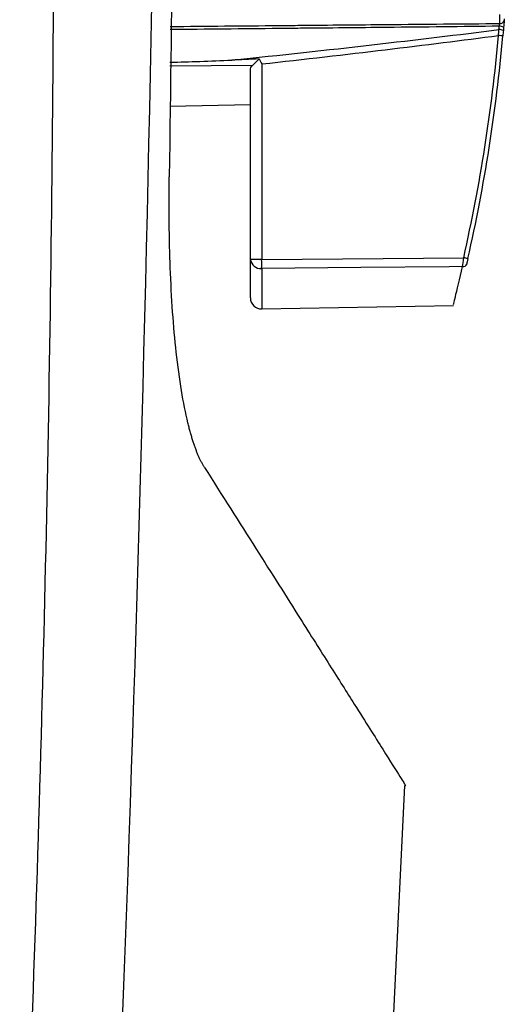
# Model space of a CAD drawing. Header units: millimetres. Extents: x 15231 to 16570, y 10019 to 11489.
# Tile 15 of 206: x 15799 to 15821, y 10614 to 10659. Entities that reach past the tile are written whole.
import ezdxf

# ---------------------------------------------------------------- set-up
doc = ezdxf.new("R2010")
doc.units = ezdxf.units.MM

msp = doc.modelspace()

# ---------------------------------------------------------------- linework, layer by layer
at = {"color": 7, "linetype": 'Continuous', "lineweight": 25}
for p, q in [((15809.428, 10656.978), (15805.68, 10656.946)), ((15809.333, 10648.176), (15809.333, 10656.779)), ((15809.842, 10657.047), (15809.842, 10648.176)), ((15805.67, 10655.137), (15809.333, 10655.201)), ((15809.842, 10648.176), (15819.007, 10648.257)), ((15809.842, 10648.176), (15809.333, 10648.176)), ((15809.333, 10646.43), (15809.333, 10648.176)), ((15809.842, 10647.772), (15809.842, 10645.93)), ((15809.842, 10645.93), (15818.546, 10646.082)), ((15813.972, 10576.139), (15816.343, 10624.303))]:
    msp.add_line(p, q, dxfattribs=at)
at = {"color": 7, "linetype": 'Continuous', "lineweight": 25, "flags": 128}
msp.add_lwpolyline([(15818.951, 10647.85), (15818.342, 10647.845), (15814.343, 10647.81), (15809.842, 10647.772)], dxfattribs=at)
at = {"color": 7, "linetype": 'Continuous', "lineweight": 25}
for centre, radius, start, end in [((15820.674, 10659.055), 0.174, 260.1859, 344.7237), ((15820.621, 10658.197), 0.411, 63.3608, 92.1216), ((15820.634, 10658.339), 0.419, 63.9389, 92.096), ((15744.836, 10665.061), 76.05, 347.2349, 354.92835), ((15744.833, 10665.061), 76.25, 347.2349, 354.92835), ((15817.839, 10626.81), 31.648, 84.6605, 85.0163), ((15816.255, 10635.891), 12.669, 76.5656, 77.4547), ((15809.791, 10648.231), 0.462, 186.8495, 276.2693), ((15791.065, 10647.974), 18.778, 359.384, 0.6161), ((15818.977, 10648.023), 0.174, 261.4707, 341.7215), ((15809.833, 10646.43), 0.5, 180.0001, 271.0001)]:
    msp.add_arc(centre, radius, start, end, dxfattribs=at)
for centre, ratio, start_param, end_param in [((12867.315, 10665.169), 0.016784, 6.123498, 6.151516), ((12867.35, 10665.169), 0.017455, 6.126302, 6.151382)]:
    msp.add_ellipse(centre, major_axis=(2979.078, 0.003), ratio=ratio, start_param=start_param, end_param=end_param, dxfattribs=at)
for points in [[(15802.972, 10599.877), (15804.436, 10633.466), (15805.219, 10667.076), (15805.322, 10700.696)], [(15805.927, 10700.508), (15805.97, 10684.31), (15805.879, 10668.116), (15805.652, 10651.925)], [(15820.842, 10659.009), (15820.836, 10658.933), (15820.827, 10658.822), (15820.818, 10658.715)], [(15820.589, 10658.338), (15820.595, 10658.428), (15820.601, 10658.518), (15820.606, 10658.607)], [(15820.606, 10658.607), (15820.611, 10658.658), (15820.615, 10658.708), (15820.619, 10658.758)], [(15820.806, 10658.564), (15820.799, 10658.483), (15820.792, 10658.402), (15820.784, 10658.32)], [(15820.818, 10658.715), (15820.814, 10658.665), (15820.81, 10658.615), (15820.806, 10658.564)], [(15809.428, 10656.978), (15809.508, 10657.058), (15809.615, 10657.164), (15809.723, 10657.273)], [(15809.723, 10657.273), (15809.762, 10657.198), (15809.802, 10657.123), (15809.842, 10657.047)], [(15809.333, 10656.779), (15809.333, 10656.847), (15809.365, 10656.916), (15809.428, 10656.978)], [(15818.951, 10647.85), (15818.964, 10647.944), (15818.986, 10648.098), (15819.007, 10648.257)], [(15819.198, 10648.213), (15819.177, 10648.118), (15819.155, 10648.025), (15819.142, 10647.968)]]:
    msp.add_open_spline(points, degree=3, dxfattribs=at)
for points, knots in [([(15798.865, 10599.69), (15799.611, 10616.063), (15800.09, 10632.446), (15800.509, 10665.227), (15800.451, 10681.62), (15800.123, 10698.002)], [0, 0, 0, 0, 0.5, 0.5, 1, 1, 1, 1]), ([(15820.645, 10658.883), (15820.646, 10658.939), (15820.647, 10659.02), (15820.65, 10659.175), (15820.651, 10659.247), (15820.652, 10659.288)], [0, 0, 0, 0, 0.5, 0.5, 1, 1, 1, 1]), ([(15820.85, 10659.101), (15820.849, 10659.099), (15820.849, 10659.098), (15820.849, 10659.096), (15820.849, 10659.092), (15820.848, 10659.087), (15820.848, 10659.082), (15820.848, 10659.076), (15820.847, 10659.07), (15820.847, 10659.064), (15820.846, 10659.057), (15820.846, 10659.051), (15820.845, 10659.044), (15820.845, 10659.037), (15820.844, 10659.031), (15820.844, 10659.025), (15820.843, 10659.019), (15820.843, 10659.014), (15820.842, 10659.009)], [0, 0, 0, 0, 0.0000073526, 0.0000073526, 0.0000073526, 0.0000272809, 0.0000272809, 0.0000272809, 0.0000472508, 0.0000472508, 0.0000472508, 0.0000672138, 0.0000672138, 0.0000672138, 0.0000871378, 0.0000871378, 0.0000871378, 0.0001070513, 0.0001070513, 0.0001070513, 0.0001070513]), ([(15820.619, 10658.758), (15818.924, 10658.739), (15815.919, 10658.707), (15812.586, 10658.673), (15809.304, 10658.64), (15807.333, 10658.621), (15805.69, 10658.605)], [0, 0, 0, 0, 0.3405855, 0.6039332, 0.6697701, 1, 1, 1, 1]), ([(15805.691, 10658.748), (15807.333, 10658.762), (15809.303, 10658.78), (15812.584, 10658.81), (15815.926, 10658.84), (15818.941, 10658.868), (15820.645, 10658.883)], [0, 0, 0, 0, 0.329541, 0.395269, 0.658179, 1, 1, 1, 1]), ([(15820.619, 10658.758), (15820.622, 10658.77), (15820.624, 10658.782), (15820.627, 10658.794), (15820.63, 10658.81), (15820.633, 10658.827), (15820.636, 10658.842), (15820.639, 10658.857), (15820.642, 10658.871), (15820.645, 10658.883)], [0, 0, 0, 0, 0.0000367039, 0.0000367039, 0.0000367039, 0.0000885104, 0.0000885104, 0.0000885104, 0.0001400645, 0.0001400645, 0.0001400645, 0.0001400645]), ([(15805.681, 10657.124), (15806.131, 10657.137), (15807.068, 10657.164), (15808.004, 10657.202), (15808.49, 10657.221)], [0, 0, 0, 0, 0.4802675, 1, 1, 1, 1]), ([(15809.723, 10657.273), (15809.513, 10657.264), (15809.303, 10657.255), (15809.092, 10657.246), (15808.892, 10657.238), (15808.691, 10657.23), (15808.49, 10657.221)], [0, 0, 0, 0, 0.000631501, 0.000631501, 0.000631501, 0.0012342, 0.0012342, 0.0012342, 0.0012342]), ([(15807.247, 10638.742), (15807.225, 10638.776), (15807.183, 10638.845), (15807.12, 10638.96), (15807.058, 10639.082), (15806.997, 10639.213), (15806.937, 10639.352), (15806.878, 10639.5), (15806.821, 10639.656), (15806.764, 10639.82), (15806.708, 10639.993), (15806.653, 10640.174), (15806.6, 10640.364), (15806.547, 10640.562), (15806.405, 10641.133), (15806.19, 10642.206), (15805.96, 10643.916), (15805.791, 10645.801), (15805.708, 10647.379), (15805.669, 10648.596), (15805.652, 10649.405), (15805.643, 10650.23), (15805.642, 10651.071), (15805.649, 10651.639), (15805.652, 10651.925)], [0, 0, 0, 0, 0.019371, 0.038659, 0.057881, 0.077054, 0.096194, 0.115318, 0.134445, 0.153591, 0.172772, 0.192007, 0.211312, 0.230704, 0.250198, 0.37317, 0.500212, 0.622297, 0.749422, 0.798222, 0.847582, 0.897601, 0.948377, 1, 1, 1, 1]), ([(15818.545, 10646.137), (15818.558, 10646.185), (15818.585, 10646.286), (15818.824, 10647.307), (15818.951, 10647.85)], [0, 0, 0, 0, 0.468097, 1, 1, 1, 1]), ([(15807.247, 10638.741), (15808.046, 10637.481), (15809.646, 10634.956), (15811.493, 10632.037), (15812.957, 10629.721), (15814.275, 10627.634), (15815.414, 10625.829), (15816.226, 10624.541), (15816.326, 10624.381), (15816.376, 10624.302)], [0, 0, 0, 0, 0.139829, 0.279941, 0.38976, 0.499472, 0.665737, 0.832447, 1, 1, 1, 1])]:
    msp.add_open_spline(points, degree=3, knots=knots, dxfattribs=at)

doc.saveas('drawing.dxf')
